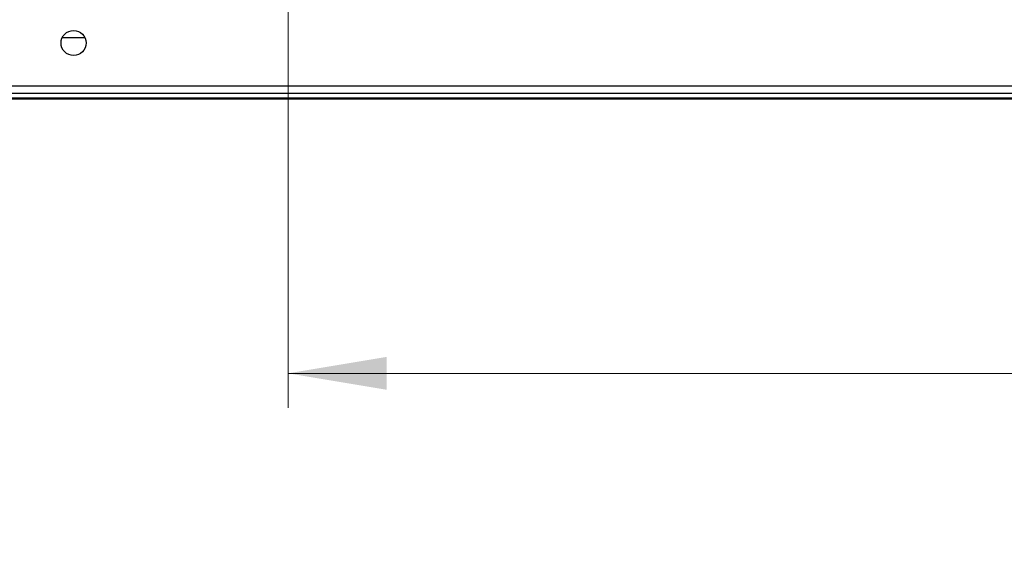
# Paper-space layout 'Sheet2' of a CAD drawing. Header units: millimetres. Extents: x 0 to 1118, y 0 to 864.
# Tile 48 of 232: x 326 to 372, y 249 to 274. Entities that reach past the tile are written whole.
import ezdxf

# ---------------------------------------------------------------- set-up
doc = ezdxf.new("R2010")
doc.units = ezdxf.units.MM
doc.styles.add('SLDTEXTSTYLE0', font='arial.ttf', dxfattribs={"width": 0.948})
doc.dimstyles.new('SLDDIMSTYLE1', dxfattribs={"dimtxt": 5.650301, "dimasz": 4.572, "dimexe": 0, "dimexo": 0.0625, "dimgap": 1.412575, "dimtad": 0, "dimtih": 1, "dimtoh": 1, "dimdec": 1, "dimlfac": 3, "dimrnd": 1e-09, "dimzin": 12, "dimdsep": 46, "dimtxsty": 'SLDTEXTSTYLE0', "dimsah": 1, "dimcen": 0.09, "dimadec": 0, "dimazin": 3, "dimtfac": 1, "dimtofl": 0, "dimtmove": 0, "dimatfit": 3, "dimfxl": 1, "dimfrac": 2, "dimtolj": 1, "dimtzin": 12, "dimarcsym": 0})

# ---------------------------------------------------------------- blocks, each defined once
blk = doc.blocks.new('_D_2')
at = {"color": 7, "linetype": 'Continuous', "lineweight": 0}
for p, q in [((338.327, 299.309), (338.327, 255.748)), ((497.077, 299.309), (497.077, 255.748)), ((338.327, 257.349), (405.413, 257.349)), ((497.077, 257.349), (429.99, 257.349))]:
    blk.add_line(p, q, dxfattribs=at)
for points in [[(338.327, 257.349), (342.899, 256.587), (342.899, 258.111)], [(497.077, 257.349), (492.505, 258.111), (492.505, 256.587)]]:
    blk.add_solid(points, dxfattribs=at)
at = {"color": 7, "linetype": 'Continuous', "lineweight": 0, "char_height": 5.8208, "attachment_point": 1, "style": 'SLDTEXTSTYLE0'}
for s, insert in [('476.3', (408, 264.852)), ('(18.75)', (405.413, 256.175))]:
    blk.add_mtext(s, dxfattribs=dict(at, insert=insert))

psp = doc.layouts.new('Sheet2')

# ---------------------------------------------------------------- linework, layer by layer
at = {"color": 7, "linetype": 'Continuous', "lineweight": 30}
for p, q in [((328.8984, 272.9196), (327.8381, 272.9196)), ((618.9049, 270.6763), (216.4983, 270.6763)), ((216.734, 270.3429), (618.6692, 270.3429)), ((387.4916, 270.1229), (222.5669, 270.1229)), ((387.4933, 270.0763), (222.5669, 270.0763))]:
    psp.add_line(p, q, dxfattribs=at)
psp.add_circle((328.3683, 272.6763), 0.5833, dxfattribs=at)

# ---------------------------------------------------------------- dimensions: what is measured, and where the dimension line sits
at = {"color": 7, "linetype": 'Continuous', "lineweight": 0}
dim = psp.add_linear_dim(base=(497.0765436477, 257.3486519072), p1=(338.3265436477, 300.9092822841), p2=(497.0765436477, 300.9092822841), text='<>\\P(18.75)', dimstyle='SLDDIMSTYLE1', dxfattribs=at)
dim.commit()
dim.dimension.update_dxf_attribs({"geometry": '_D_2', "text_midpoint": (417.7015436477, 257.3486519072), "dimtype": 160})

doc.saveas('drawing.dxf')
